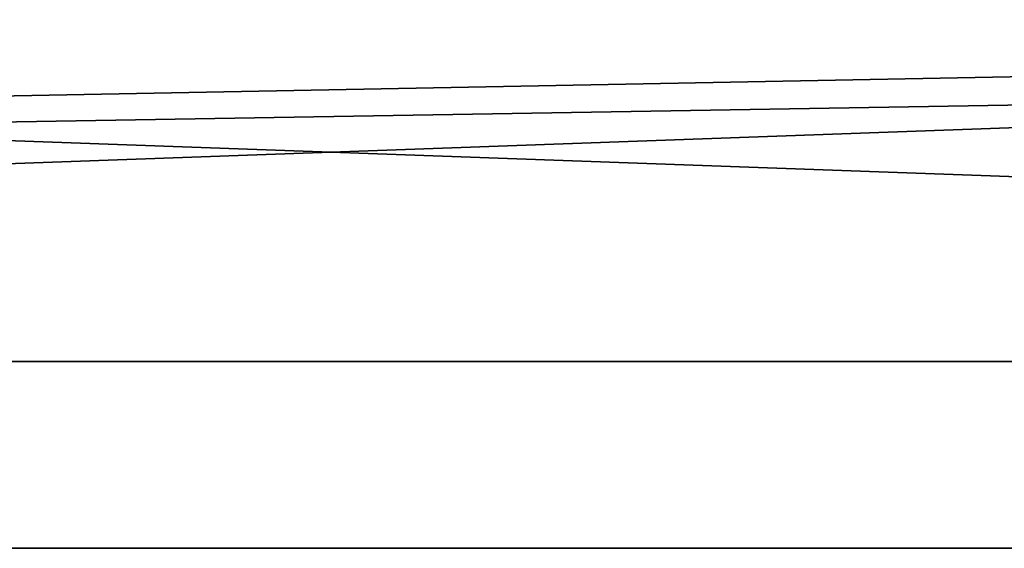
# Model space of a CAD drawing. Header units: millimetres. Extents: x -603 to 3703, y -115 to 193.
# Tile 213 of 256: x -12 to 25, y -25 to -5. Entities that reach past the tile are written whole.
import ezdxf

# ---------------------------------------------------------------- set-up
doc = ezdxf.new("R2010")
doc.units = ezdxf.units.MM
doc.layers.add('151', color=7, linetype='Continuous', true_color=0xffffff)

# ---------------------------------------------------------------- blocks, each defined once
blk = doc.blocks.new('UG_SURFACE_001')
at = {"layer": '151', "color": 252, "linetype": 'Continuous', "lineweight": 35}
for points in [[(603, -18, 2212.25), (603, 174.4, 2212.25), (-603, 174.4, 2212.25), (-603, -18, 2212.25)], [(-453, -18, 2062.25), (-453, 174.4, 2062.25), (453, 174.4, 2062.25), (453, -18, 2062.25)], [(603, -18, 2212.25), (-603, -18, 2212.25), (-453, -18, 2062.25), (453, -18, 2062.25)]]:
    blk.add_3dface(points, dxfattribs=at)
blk = doc.blocks.new('UG_SURFACE_009')
at = {"layer": '151', "color": 252, "linetype": 'Continuous', "lineweight": 35}
for points in [[(-414.5, -29.92, 2023.75), (414.5, -29.92, 2023.75), (414.5, 14.42, 2023.75), (-414.5, 14.42, 2023.75)], [(-413, -29.92, 2022.25), (-413, 14.42, 2022.25), (413, 14.42, 2022.25), (413, -29.92, 2022.25)], [(-468, -18, 2077.25), (468, -18, 2077.25), (466.5, -18, 2075.75), (-466.5, -18, 2075.75)], [(-468, -18, 2077.25), (-468, -29.92, 2077.25), (468, -29.92, 2077.25), (468, -18, 2077.25)], [(-466.5, -18, 2075.75), (466.5, -18, 2075.75), (466.5, -29.92, 2075.75), (-466.5, -29.92, 2075.75)]]:
    blk.add_3dface(points, dxfattribs=at)
blk = doc.blocks.new('UG_SURFACE_011')
at = {"layer": '151', "color": 252, "linetype": 'Continuous', "lineweight": 35}
for points in [[(-397, 4.014, -7.75), (-412, 4.014, -7.75), (-412, -24.953, -7.75), (412, -24.953, -7.75)], [(-397, 4.014, -8.75), (397, 4.014, -8.75), (-412, -24.953, -8.75)], [(397, 4.014, -8.75), (412, 4.014, -8.75), (412, -24.953, -8.75), (-412, -24.953, -8.75)], [(397, 4.014, -7.75), (-397, 4.014, -7.75), (412, -24.953, -7.75)], [(-412, -25.835, -7.906), (412, -25.835, -7.906), (412, -24.953, -7.75), (-412, -24.953, -7.75)], [(-412, -24.953, -8.75), (412, -24.953, -8.75), (412, -25.493, -8.845), (-412, -25.493, -8.845)]]:
    blk.add_3dface(points, dxfattribs=at)
blk = doc.blocks.new('UG_SURFACE_180')
at = {"layer": '151', "color": 35, "linetype": 'Continuous', "lineweight": 35}
for points in [[(409, -34, 2019), (409, 0, 2019), (-409, -15.75, 2019), (-409, -28.25, 2019)], [(409, 0, 2019), (-409, 0, 2019), (-409, -15.75, 2019)], [(409, -2), (409, -34), (-409, -28.25), (-409, -15.75)], [(-409, -15.75), (-409, -2), (409, -2)]]:
    blk.add_3dface(points, dxfattribs=at)

msp = doc.modelspace()

# ---------------------------------------------------------------- linework, layer by layer
at = {"layer": '151', "linetype": 'Continuous', "lineweight": -3}
for p, q in [((603, -18, 2212.25), (-603, -18, 2212.25)), ((468, -18, 2077.25), (-468, -18, 2077.25)), ((466.5, -18, 2075.75), (-466.5, -18, 2075.75)), ((-453, -18, 2062.25), (453, -18, 2062.25))]:
    msp.add_line(p, q, dxfattribs=at)

# ---------------------------------------------------------------- block references
for name in ['UG_SURFACE_001', 'UG_SURFACE_011', 'UG_SURFACE_009', 'UG_SURFACE_180']:
    msp.add_blockref(name, (0, 0), dxfattribs=at)

doc.saveas('drawing.dxf')
